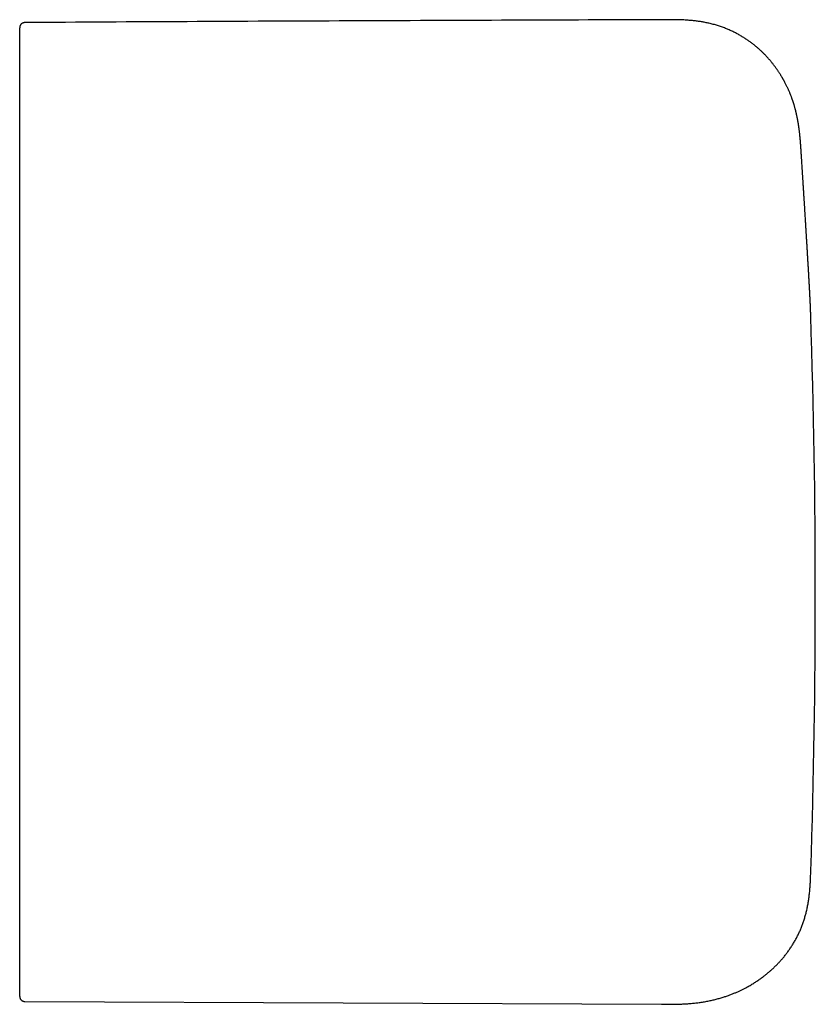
# Model space of a CAD drawing. Header units: millimetres. Extents: x 8 to 692, y 9 to 336.
# Tile 10 of 19: x 370 to 417, y 133 to 190. Entities that reach past the tile are written whole.
import ezdxf

# ---------------------------------------------------------------- set-up
doc = ezdxf.new("R2010")
doc.units = ezdxf.units.MM

msp = doc.modelspace()

# ---------------------------------------------------------------- linework, layer by layer
at = {"color": 7, "linetype": 'Continuous', "lineweight": 30}
for p, q in [((416.318, 179.987), (416.318, 179.99)), ((370.58, 132.775), (407.954, 132.612))]:
    msp.add_line(p, q, dxfattribs=at)
msp.add_arc((-83.019, 156.695), 500, 358.13756, 1.86992, dxfattribs=at)
for points, knots in [([(370.579, 190.2), (370.565, 190.199), (370.537, 190.198), (370.498, 190.189), (370.463, 190.176), (370.431, 190.16), (370.402, 190.141), (370.377, 190.12), (370.356, 190.099), (370.338, 190.076), (370.322, 190.052), (370.309, 190.026), (370.298, 189.999), (370.289, 189.969), (370.282, 189.935), (370.282, 189.91), (370.281, 189.897)], [0, 0, 0, 0, 0.09077, 0.176492, 0.255482, 0.326414, 0.40683, 0.471662, 0.533773, 0.59568, 0.657093, 0.720252, 0.777609, 0.844156, 0.918772, 1, 1, 1, 1]), ([(408.119, 190.37), (405.134, 190.359), (398.972, 190.337), (389.635, 190.299), (380.107, 190.256), (373.755, 190.22), (370.58, 190.202)], [0, 0, 0, 0, 0.2385933, 0.4923947, 0.7461968, 1, 1, 1, 1]), ([(416.139, 182.803), (416.139, 182.818), (416.137, 182.845), (416.134, 182.881), (416.132, 182.909), (416.131, 182.931), (416.13, 182.95), (416.127, 182.979), (416.125, 183.016), (416.122, 183.055), (416.12, 183.086), (416.118, 183.108), (416.116, 183.134), (416.114, 183.164), (416.111, 183.193), (416.109, 183.226), (416.105, 183.264), (416.102, 183.305), (416.098, 183.346), (416.095, 183.383), (416.092, 183.415), (416.089, 183.447), (416.085, 183.485), (416.081, 183.529), (416.076, 183.579), (416.07, 183.637), (416.064, 183.696), (416.057, 183.752), (416.052, 183.8), (416.047, 183.842), (416.042, 183.88), (416.037, 183.92), (416.032, 183.958), (416.027, 183.994), (416.023, 184.026), (416.018, 184.056), (416.014, 184.089), (416.008, 184.126), (416.003, 184.163), (415.997, 184.199), (415.992, 184.232), (415.987, 184.264), (415.982, 184.297), (415.975, 184.335), (415.968, 184.377), (415.959, 184.429), (415.948, 184.489), (415.935, 184.555), (415.923, 184.618), (415.911, 184.676), (415.9, 184.728), (415.89, 184.776), (415.88, 184.821), (415.869, 184.866), (415.859, 184.908), (415.85, 184.947), (415.84, 184.988), (415.828, 185.038), (415.812, 185.098), (415.794, 185.166), (415.774, 185.24), (415.752, 185.315), (415.731, 185.386), (415.712, 185.449), (415.695, 185.502), (415.681, 185.545), (415.668, 185.584), (415.654, 185.626), (415.638, 185.673), (415.619, 185.727), (415.597, 185.787), (415.574, 185.852), (415.55, 185.915), (415.526, 185.976), (415.502, 186.035), (415.476, 186.099), (415.446, 186.17), (415.414, 186.244), (415.382, 186.315), (415.35, 186.386), (415.315, 186.458), (415.279, 186.533), (415.24, 186.61), (415.205, 186.678), (415.173, 186.738), (415.148, 186.784), (415.126, 186.825), (415.108, 186.857), (415.095, 186.88), (415.086, 186.896), (415.077, 186.912), (415.065, 186.933), (415.046, 186.965), (415.023, 187.003), (414.996, 187.048), (414.966, 187.098), (414.933, 187.151), (414.899, 187.206), (414.862, 187.262), (414.809, 187.344), (414.735, 187.451), (414.639, 187.586), (414.535, 187.724), (414.423, 187.865), (414.302, 188.009), (414.172, 188.155), (414.044, 188.292), (413.917, 188.419), (413.795, 188.536), (413.667, 188.654), (413.531, 188.772), (413.387, 188.889), (413.236, 189.006), (413.078, 189.122), (412.911, 189.236), (412.734, 189.349), (412.547, 189.46), (412.35, 189.568), (412.143, 189.671), (411.928, 189.77), (411.705, 189.863), (411.475, 189.949), (411.237, 190.027), (410.992, 190.098), (410.752, 190.158), (410.518, 190.207), (410.292, 190.248), (410.06, 190.283), (409.824, 190.311), (409.583, 190.334), (409.322, 190.351), (409.041, 190.363), (408.739, 190.369), (408.431, 190.371), (408.224, 190.37), (408.119, 190.37)], [0, 0, 0, 0, 0.003598, 0.006554, 0.008855, 0.010499, 0.012054, 0.013665, 0.017611, 0.021402, 0.023487, 0.025443, 0.027582, 0.030012, 0.032511, 0.035032, 0.03842, 0.042007, 0.045641, 0.048878, 0.051396, 0.053776, 0.057141, 0.060979, 0.065076, 0.069925, 0.075345, 0.079976, 0.084333, 0.087196, 0.090538, 0.093821, 0.097016, 0.100094, 0.102758, 0.104931, 0.107597, 0.110801, 0.113959, 0.116891, 0.119588, 0.122039, 0.124741, 0.127815, 0.131321, 0.135031, 0.140551, 0.146127, 0.151264, 0.15599, 0.160387, 0.163951, 0.167713, 0.171602, 0.175072, 0.178023, 0.181088, 0.185317, 0.19022, 0.195803, 0.202069, 0.208547, 0.214431, 0.219748, 0.224536, 0.22797, 0.23127, 0.234605, 0.238454, 0.243026, 0.248251, 0.253889, 0.25933, 0.264545, 0.269532, 0.27429, 0.281266, 0.287678, 0.293677, 0.299841, 0.306227, 0.312836, 0.319668, 0.326723, 0.331263, 0.335705, 0.339404, 0.342303, 0.344482, 0.345782, 0.34662, 0.348733, 0.351661, 0.355406, 0.359441, 0.364128, 0.369193, 0.374385, 0.379703, 0.385147, 0.397646, 0.410762, 0.424494, 0.438838, 0.453791, 0.46935, 0.485509, 0.498592, 0.512036, 0.525843, 0.540139, 0.554973, 0.570061, 0.585655, 0.601747, 0.618332, 0.635715, 0.653591, 0.671953, 0.690793, 0.710105, 0.729527, 0.749395, 0.769708, 0.790464, 0.808424, 0.826705, 0.845309, 0.864239, 0.883497, 0.903086, 0.926601, 0.950587, 0.975049, 1, 1, 1, 1]), ([(370.281, 183.546), (370.281, 183.628), (370.281, 183.792), (370.281, 184.037), (370.281, 184.279), (370.281, 184.519), (370.281, 184.757), (370.281, 185.005), (370.281, 185.264), (370.281, 185.532), (370.281, 185.794), (370.281, 186.043), (370.281, 186.277), (370.281, 186.497), (370.281, 186.712), (370.281, 186.922), (370.281, 187.126), (370.281, 187.324), (370.281, 187.517), (370.281, 187.699), (370.281, 187.873), (370.281, 188.037), (370.281, 188.196), (370.281, 188.348), (370.281, 188.494), (370.281, 188.642), (370.281, 188.79), (370.281, 188.936), (370.281, 189.073), (370.281, 189.196), (370.281, 189.305), (370.281, 189.402), (370.281, 189.491), (370.281, 189.572), (370.281, 189.644), (370.281, 189.708), (370.281, 189.762), (370.281, 189.807), (370.281, 189.843), (370.281, 189.87), (370.281, 189.888), (370.281, 189.898), (370.281, 189.899), (370.281, 189.899)], [0, 0, 0, 0, 0.023397, 0.046771, 0.070124, 0.093456, 0.116769, 0.140064, 0.167496, 0.194903, 0.222288, 0.249648, 0.274059, 0.298452, 0.322828, 0.347189, 0.371537, 0.395873, 0.4202, 0.444523, 0.467639, 0.490764, 0.513897, 0.537041, 0.560196, 0.583361, 0.610678, 0.638009, 0.665355, 0.692715, 0.717155, 0.741606, 0.766066, 0.790538, 0.815022, 0.839519, 0.864032, 0.888563, 0.911878, 0.935181, 0.958475, 0.98176, 1, 1, 1, 1]), ([(370.281, 133.078), (370.281, 133.078), (370.281, 133.078), (370.281, 133.085), (370.281, 133.103), (370.281, 133.134), (370.281, 133.177), (370.281, 133.228), (370.281, 133.288), (370.281, 133.354), (370.281, 133.43), (370.281, 133.514), (370.281, 133.608), (370.281, 133.71), (370.281, 133.822), (370.281, 133.944), (370.281, 134.077), (370.281, 134.221), (370.281, 134.374), (370.281, 134.536), (370.281, 134.707), (370.281, 134.888), (370.281, 135.072), (370.281, 135.259), (370.281, 135.448), (370.281, 135.644), (370.281, 135.847), (370.281, 136.058), (370.281, 136.275), (370.281, 136.5), (370.281, 136.732), (370.281, 136.971), (370.281, 137.217), (370.281, 137.47), (370.281, 137.746), (370.281, 138.045), (370.281, 138.369), (370.281, 138.702), (370.281, 139.026), (370.281, 139.341), (370.281, 139.643), (370.281, 139.952), (370.281, 140.267), (370.281, 140.587), (370.281, 140.932), (370.281, 141.303), (370.281, 141.701), (370.281, 142.107), (370.281, 142.504), (370.281, 142.893), (370.281, 143.272), (370.281, 143.656), (370.281, 144.046), (370.281, 144.44), (370.281, 144.839), (370.281, 145.242), (370.281, 145.652), (370.281, 146.068), (370.281, 146.491), (370.281, 146.918), (370.281, 147.35), (370.281, 147.784), (370.281, 148.223), (370.281, 148.665), (370.281, 149.118), (370.281, 149.581), (370.281, 150.054), (370.281, 150.531), (370.281, 151.009), (370.281, 151.49), (370.281, 151.974), (370.281, 152.459), (370.281, 152.946), (370.281, 153.435), (370.281, 153.925), (370.281, 154.417), (370.281, 154.9), (370.281, 155.375), (370.281, 155.841), (370.281, 156.308), (370.281, 156.776), (370.281, 157.229), (370.281, 157.669), (370.281, 158.094), (370.281, 158.519), (370.281, 158.945), (370.281, 159.37), (370.281, 159.795), (370.281, 160.468), (370.281, 161.389), (370.281, 162.632), (370.281, 163.948), (370.281, 165.338), (370.281, 166.714), (370.281, 168.078), (370.281, 169.428), (370.281, 170.778), (370.281, 172.127), (370.281, 173.475), (370.281, 174.822), (370.281, 176.212), (370.281, 177.646), (370.281, 179.124), (370.281, 180.6), (370.281, 182.074), (370.281, 183.055), (370.281, 183.546)], [0, 0, 0, 0, 0.002754, 0.009652, 0.017781, 0.025907, 0.034028, 0.042144, 0.049384, 0.056617, 0.063843, 0.071063, 0.07829, 0.085522, 0.092761, 0.100004, 0.107518, 0.115036, 0.122556, 0.130078, 0.137601, 0.145124, 0.152646, 0.159539, 0.16643, 0.173318, 0.180203, 0.187083, 0.193958, 0.200827, 0.207695, 0.214563, 0.221432, 0.228301, 0.235172, 0.243271, 0.251372, 0.259475, 0.26758, 0.274458, 0.281338, 0.288219, 0.295102, 0.301985, 0.30887, 0.316985, 0.325102, 0.33322, 0.341338, 0.348587, 0.355837, 0.363087, 0.370337, 0.377587, 0.384837, 0.392087, 0.399337, 0.406702, 0.414068, 0.421433, 0.428799, 0.436165, 0.443531, 0.450898, 0.458266, 0.465987, 0.473706, 0.48142, 0.489131, 0.496839, 0.504545, 0.51225, 0.519956, 0.527662, 0.535369, 0.543078, 0.55079, 0.558064, 0.565342, 0.572624, 0.579909, 0.5872, 0.593832, 0.600469, 0.607107, 0.613745, 0.620384, 0.627023, 0.633662, 0.651919, 0.670177, 0.69191, 0.71364, 0.735366, 0.756527, 0.77769, 0.798855, 0.820021, 0.84119, 0.862359, 0.883531, 0.906821, 0.930114, 0.953407, 0.976703, 1, 1, 1, 1]), ([(416.318, 179.99), (416.317, 180.01), (416.315, 180.048), (416.311, 180.1), (416.309, 180.144), (416.306, 180.179), (416.305, 180.206), (416.304, 180.226), (416.302, 180.246), (416.301, 180.268), (416.299, 180.296), (416.298, 180.328), (416.296, 180.362), (416.294, 180.39), (416.292, 180.417), (416.291, 180.443), (416.289, 180.475), (416.286, 180.514), (416.283, 180.559), (416.28, 180.604), (416.277, 180.648), (416.275, 180.686), (416.273, 180.719), (416.271, 180.745), (416.27, 180.768), (416.268, 180.794), (416.266, 180.827), (416.264, 180.868), (416.26, 180.917), (416.257, 180.975), (416.253, 181.04), (416.248, 181.112), (416.243, 181.192), (416.237, 181.28), (416.231, 181.376), (416.225, 181.48), (416.218, 181.594), (416.21, 181.716), (416.201, 181.847), (416.192, 181.988), (416.185, 182.109), (416.178, 182.211), (416.173, 182.29), (416.168, 182.371), (416.162, 182.453), (416.157, 182.538), (416.151, 182.627), (416.145, 182.718), (416.141, 182.776), (416.139, 182.805)], [0, 0, 0, 0, 0.024411, 0.045321, 0.062728, 0.076633, 0.087036, 0.094052, 0.101054, 0.109136, 0.118282, 0.130858, 0.141901, 0.15119, 0.158841, 0.167482, 0.177914, 0.192549, 0.209746, 0.227659, 0.243252, 0.258738, 0.270878, 0.279674, 0.286541, 0.295824, 0.307828, 0.322847, 0.340687, 0.361348, 0.384828, 0.411126, 0.439699, 0.470994, 0.505013, 0.541752, 0.581948, 0.624963, 0.670802, 0.719462, 0.770939, 0.797252, 0.824245, 0.851915, 0.880262, 0.909295, 0.939033, 0.96945, 1, 1, 1, 1]), ([(416.715, 173.012), (416.715, 173.021), (416.714, 173.043), (416.713, 173.076), (416.712, 173.107), (416.711, 173.131), (416.71, 173.147), (416.71, 173.162), (416.709, 173.183), (416.708, 173.208), (416.707, 173.237), (416.706, 173.266), (416.705, 173.293), (416.704, 173.319), (416.704, 173.34), (416.703, 173.357), (416.703, 173.369), (416.702, 173.381), (416.702, 173.395), (416.701, 173.411), (416.7, 173.439), (416.698, 173.481), (416.696, 173.534), (416.694, 173.589), (416.692, 173.64), (416.69, 173.684), (416.688, 173.726), (416.686, 173.768), (416.684, 173.812), (416.682, 173.858), (416.679, 173.907), (416.677, 173.956), (416.675, 174), (416.673, 174.038), (416.671, 174.069), (416.67, 174.099), (416.668, 174.128), (416.667, 174.155), (416.666, 174.182), (416.664, 174.208), (416.663, 174.231), (416.662, 174.25), (416.661, 174.267), (416.66, 174.285), (416.659, 174.304), (416.658, 174.325), (416.657, 174.345), (416.656, 174.364), (416.655, 174.38), (416.655, 174.393), (416.654, 174.403), (416.653, 174.412), (416.653, 174.421), (416.652, 174.43), (416.652, 174.443), (416.651, 174.459), (416.65, 174.477), (416.649, 174.498), (416.648, 174.522), (416.646, 174.546), (416.645, 174.57), (416.644, 174.591), (416.643, 174.609), (416.642, 174.624), (416.641, 174.639), (416.64, 174.655), (416.639, 174.673), (416.638, 174.697), (416.636, 174.729), (416.634, 174.766), (416.632, 174.803), (416.63, 174.837), (416.628, 174.87), (416.627, 174.899), (416.625, 174.926), (416.624, 174.954), (416.622, 174.985), (416.62, 175.019), (416.618, 175.057), (416.616, 175.097), (416.613, 175.144), (416.61, 175.196), (416.607, 175.25), (416.604, 175.302), (416.6, 175.372), (416.595, 175.46), (416.588, 175.569), (416.582, 175.679), (416.575, 175.791), (416.569, 175.907), (416.562, 176.026), (416.555, 176.142), (416.548, 176.254), (416.542, 176.362), (416.535, 176.476), (416.528, 176.592), (416.521, 176.71), (416.514, 176.826), (416.507, 176.941), (416.5, 177.054), (416.493, 177.165), (416.487, 177.271), (416.48, 177.374), (416.475, 177.459), (416.471, 177.527), (416.468, 177.581), (416.464, 177.64), (416.461, 177.701), (416.457, 177.763), (416.453, 177.825), (416.449, 177.893), (416.444, 177.97), (416.439, 178.056), (416.433, 178.153), (416.426, 178.257), (416.419, 178.368), (416.412, 178.487), (416.404, 178.614), (416.396, 178.748), (416.387, 178.893), (416.377, 179.05), (416.367, 179.218), (416.356, 179.395), (416.344, 179.583), (416.331, 179.781), (416.323, 179.917), (416.318, 179.987)], [0, 0, 0, 0, 0.002103, 0.005201, 0.00768, 0.009573, 0.011052, 0.01249, 0.013915, 0.017061, 0.020152, 0.023304, 0.026619, 0.030103, 0.03326, 0.03529, 0.036926, 0.038519, 0.040652, 0.043333, 0.046465, 0.054288, 0.064356, 0.076573, 0.086778, 0.096541, 0.10557, 0.114946, 0.125452, 0.136373, 0.147888, 0.159806, 0.171862, 0.179314, 0.186678, 0.193696, 0.200299, 0.206496, 0.212482, 0.218343, 0.224415, 0.227869, 0.231605, 0.235622, 0.239921, 0.244501, 0.249172, 0.253304, 0.256574, 0.259349, 0.261629, 0.263415, 0.264961, 0.266963, 0.269706, 0.273036, 0.276953, 0.281457, 0.28609, 0.29162, 0.296542, 0.300856, 0.304194, 0.3071, 0.310102, 0.313341, 0.316815, 0.320526, 0.327737, 0.335206, 0.34221, 0.348742, 0.354803, 0.360392, 0.36493, 0.369938, 0.375526, 0.381694, 0.388442, 0.39577, 0.403247, 0.413066, 0.422351, 0.431101, 0.439438, 0.457051, 0.47433, 0.491403, 0.50856, 0.525814, 0.543164, 0.560974, 0.575501, 0.590497, 0.605962, 0.621744, 0.637209, 0.652287, 0.666977, 0.681226, 0.694894, 0.707946, 0.720384, 0.732209, 0.738451, 0.744589, 0.751411, 0.759115, 0.765787, 0.773004, 0.780765, 0.78907, 0.799169, 0.80997, 0.821473, 0.833679, 0.846587, 0.860199, 0.874513, 0.88953, 0.906016, 0.923271, 0.941297, 0.960094, 0.979662, 1, 1, 1, 1]), ([(407.954, 132.612), (408.056, 132.611), (408.258, 132.611), (408.559, 132.611), (408.852, 132.616), (409.139, 132.625), (409.42, 132.64), (409.694, 132.661), (409.961, 132.688), (410.224, 132.722), (410.484, 132.763), (410.74, 132.811), (410.987, 132.865), (411.226, 132.925), (411.455, 132.99), (411.671, 133.058), (411.875, 133.128), (412.067, 133.2), (412.25, 133.273), (412.424, 133.349), (412.589, 133.425), (412.745, 133.501), (412.893, 133.577), (413.027, 133.65), (413.149, 133.719), (413.26, 133.785), (413.364, 133.848), (413.462, 133.911), (413.56, 133.975), (413.659, 134.042), (413.769, 134.119), (413.888, 134.206), (414.018, 134.305), (414.151, 134.412), (414.29, 134.528), (414.431, 134.654), (414.576, 134.789), (414.717, 134.928), (414.852, 135.069), (414.983, 135.213), (415.113, 135.365), (415.243, 135.526), (415.371, 135.695), (415.497, 135.874), (415.62, 136.061), (415.736, 136.25), (415.843, 136.44), (415.943, 136.631), (416.038, 136.829), (416.128, 137.034), (416.212, 137.244), (416.289, 137.46), (416.36, 137.682), (416.424, 137.909), (416.482, 138.145), (416.533, 138.388), (416.578, 138.638), (416.615, 138.894), (416.645, 139.156), (416.668, 139.422), (416.686, 139.691), (416.7, 139.963), (416.71, 140.215), (416.715, 140.376), (416.717, 140.445)], [0, 0, 0, 0, 0.0229251, 0.0453248, 0.0672274, 0.0886497, 0.1096009, 0.1300845, 0.1500998, 0.1696431, 0.1896038, 0.2090303, 0.2279115, 0.2462357, 0.26399, 0.2811617, 0.2969979, 0.3122812, 0.3270015, 0.3411496, 0.3547169, 0.367696, 0.38008, 0.3918632, 0.401928, 0.4115015, 0.4205812, 0.4291651, 0.4376392, 0.4466324, 0.4561523, 0.4676076, 0.4797375, 0.4925376, 0.5060023, 0.5201249, 0.5348976, 0.550311, 0.5643152, 0.5787945, 0.5937405, 0.6091446, 0.6249979, 0.6412914, 0.6580165, 0.6751648, 0.6908832, 0.7069308, 0.723304, 0.7400001, 0.7570176, 0.7740441, 0.7913818, 0.8090331, 0.8270016, 0.845627, 0.8645911, 0.8838995, 0.9035577, 0.9235709, 0.9435766, 0.9639332, 0.9846452, 1, 1, 1, 1]), ([(370.281, 133.078), (370.281, 133.074), (370.281, 133.059), (370.284, 133.035), (370.289, 133.01), (370.296, 132.983), (370.308, 132.952), (370.324, 132.922), (370.341, 132.898), (370.358, 132.876), (370.38, 132.854), (370.409, 132.831), (370.444, 132.809), (370.485, 132.792), (370.531, 132.78), (370.563, 132.778), (370.58, 132.778)], [0, 0, 0, 0, 0.0314235, 0.1008638, 0.1549691, 0.1961575, 0.2783321, 0.3637733, 0.4110548, 0.4685903, 0.5363794, 0.6140228, 0.7007231, 0.7952031, 0.8956913, 1, 1, 1, 1])]:
    msp.add_open_spline(points, degree=3, knots=knots, dxfattribs=at)

doc.saveas('drawing.dxf')
